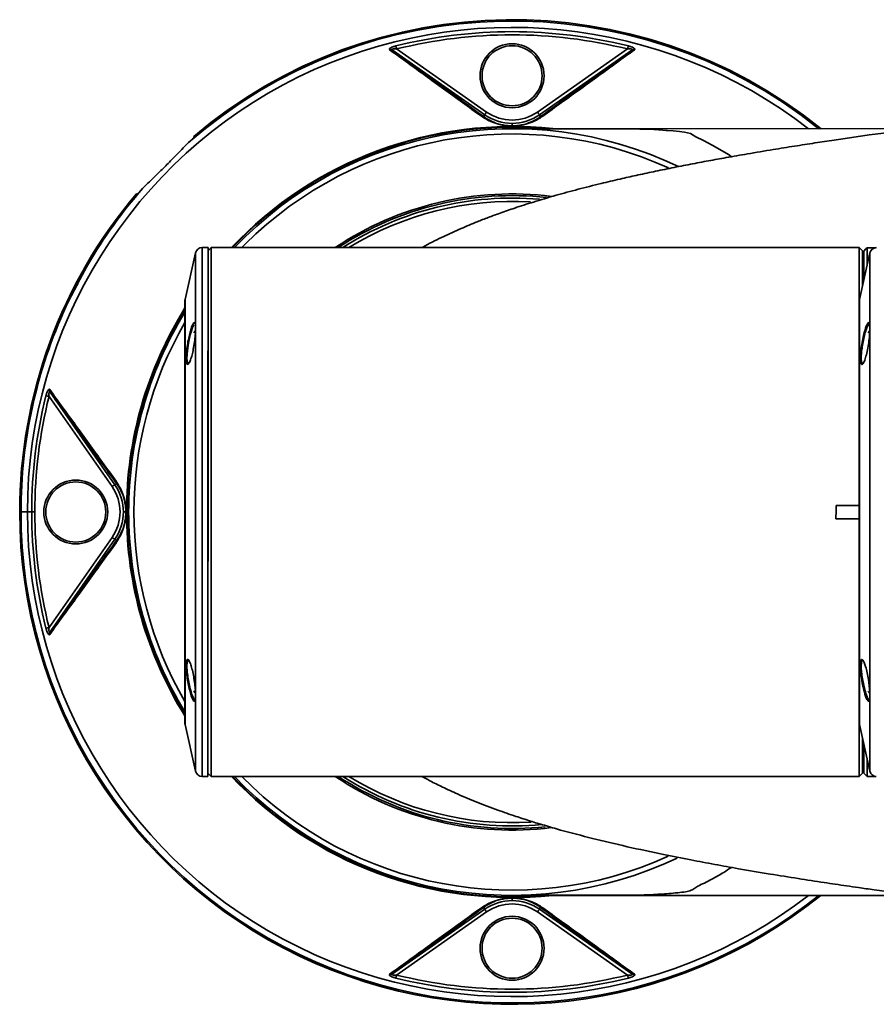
# Model space of a CAD drawing. Header units: millimetres. Extents: x 0 to 3360, y 0 to 2379.
# Tile 8 of 21: x 1320 to 1450, y 537 to 686. Entities that reach past the tile are written whole.
import ezdxf

# ---------------------------------------------------------------- set-up
doc = ezdxf.new("R2010")
doc.units = ezdxf.units.MM
doc.header["$LTSCALE"] = 8
doc.layers.get('0').update_dxf_attribs({"lineweight": 18})

msp = doc.modelspace()

# ---------------------------------------------------------------- linework, layer by layer
at = {"color": 7, "linetype": 'Continuous', "lineweight": 35}
for p, q in [((1390.381, 671.933), (1376.4, 681.724)), ((1377.042, 681.884), (1390.668, 672.343)), ((1398.359, 672.343), (1411.985, 681.884)), ((1412.627, 681.724), (1398.646, 671.933)), ((1390.191, 671.662), (1390.381, 671.933)), ((1398.836, 671.662), (1398.646, 671.933)), ((1394.514, 670.631), (1394.514, 670.254)), ((1455.318, 669.826), (1394.518, 669.832)), ((1346.641, 651.055), (1345.053, 644)), ((1348.517, 651.835), (1347.617, 651.835)), ((1348.519, 651.335), (1348.517, 651.335)), ((1349.019, 651.835), (1348.519, 651.335)), ((1394.517, 651.831), (1349.019, 651.835)), ((1447.014, 651.827), (1394.517, 651.831)), ((1447.514, 651.327), (1447.014, 651.827)), ((1448.641, 651.046), (1447.053, 643.991)), ((1447.517, 651.327), (1447.514, 651.327)), ((1447.719, 651.315), (1447.717, 651.315)), ((1448.032, 651.627), (1447.719, 651.315)), ((1448.219, 651.814), (1448.032, 651.627)), ((1449.459, 651.814), (1448.219, 651.814)), ((1447.717, 649.327), (1447.517, 649.327)), ((1334.005, 615.68), (1324.464, 629.306)), ((1324.625, 629.949), (1334.415, 615.967)), ((1334.686, 616.157), (1334.415, 615.967)), ((1336.539, 612.835), (1336.473, 612.835)), ((1443.514, 612.832), (1447.011, 612.832)), ((1447.026, 612.832), (1443.514, 612.832)), ((1320.229, 611.835), (1320.031, 611.835)), ((1320.229, 611.835), (1321.197, 611.835)), ((1321.843, 611.835), (1321.197, 611.835)), ((1322.318, 611.835), (1321.843, 611.835)), ((1335.718, 611.835), (1336.094, 611.835)), ((1336.189, 611.835), (1336.119, 611.835)), ((1336.189, 611.835), (1336.286, 611.835)), ((1336.465, 611.835), (1336.286, 611.835)), ((1336.473, 610.825), (1336.539, 610.825)), ((1447.011, 610.822), (1443.513, 610.822)), ((1443.513, 610.822), (1447.026, 610.822)), ((1324.464, 594.363), (1334.005, 607.989)), ((1334.415, 607.703), (1324.625, 593.721)), ((1334.686, 607.513), (1334.415, 607.703)), ((1345.558, 589.367), (1345.637, 589.329)), ((1345.048, 579.671), (1346.635, 572.616)), ((1447.048, 579.663), (1448.635, 572.607)), ((1447.51, 574.327), (1447.71, 574.327)), ((1348.51, 572.335), (1348.513, 572.335)), ((1348.513, 572.335), (1349.013, 571.835)), ((1447.008, 571.827), (1447.508, 572.327)), ((1447.508, 572.327), (1447.51, 572.327)), ((1447.71, 572.327), (1447.713, 572.327)), ((1447.713, 572.327), (1448.213, 571.827)), ((1347.61, 571.835), (1348.51, 571.835)), ((1349.013, 571.835), (1394.51, 571.831)), ((1394.51, 571.831), (1447.008, 571.827)), ((1448.213, 571.827), (1449.604, 571.827)), ((1394.509, 553.832), (1454.942, 553.826)), ((1394.514, 553.039), (1394.514, 553.416)), ((1376.4, 541.946), (1390.381, 551.736)), ((1390.668, 551.327), (1377.042, 541.786)), ((1390.191, 552.008), (1390.381, 551.736)), ((1411.985, 541.786), (1398.359, 551.327)), ((1398.836, 552.008), (1398.646, 551.736)), ((1398.646, 551.736), (1412.627, 541.946))]:
    msp.add_line(p, q, dxfattribs=at)
at = {"color": 8, "linetype": 'Continuous', "lineweight": 35}
msp.add_line((1353.634, 651.835), (1354.157, 652.362), dxfattribs=at)
at = {"color": 7, "linetype": 'Continuous', "lineweight": 35}
for points in [[(1377.042, 681.884), (1377.023, 681.96), (1377.005, 682.034), (1376.987, 682.104), (1376.971, 682.169), (1376.956, 682.227), (1376.944, 682.277), (1376.934, 682.316), (1376.927, 682.346)], [(1411.985, 681.884), (1412.004, 681.96), (1412.022, 682.034), (1412.04, 682.104), (1412.056, 682.169), (1412.071, 682.227), (1412.083, 682.277), (1412.093, 682.316), (1412.1, 682.346)], [(1390.668, 672.343), (1390.612, 672.264), (1390.559, 672.187), (1390.51, 672.117), (1390.466, 672.055), (1390.43, 672.004), (1390.404, 671.966), (1390.387, 671.942), (1390.381, 671.933)], [(1398.359, 672.343), (1398.415, 672.264), (1398.468, 672.187), (1398.518, 672.117), (1398.561, 672.055), (1398.597, 672.004), (1398.623, 671.966), (1398.64, 671.942), (1398.646, 671.933)], [(1408.481, 669.816), (1408.845, 669.816), (1410.572, 669.813), (1412.256, 669.802), (1413.841, 669.777), (1415.317, 669.731), (1415.976, 669.701), (1416.683, 669.66), (1416.874, 669.648), (1417.093, 669.633), (1417.34, 669.615), (1417.829, 669.576), (1417.952, 669.566), (1417.982, 669.564), (1417.99, 669.563), (1417.992, 669.563), (1417.993, 669.563), (1417.993, 669.563), (1417.993, 669.563), (1417.993, 669.563), (1417.993, 669.563), (1418.89, 669.493), (1419.818, 669.412), (1420.591, 669.309), (1421.495, 669.097), (1422.297, 668.612), (1423.456, 668.038), (1424.797, 667.35), (1427.337, 665.85), (1427.704, 665.591)], [(1346.359, 668.474), (1346.363, 668.58), (1346.366, 668.664)], [(1337.685, 659.982), (1337.791, 659.986), (1337.875, 659.99)], [(1348.517, 651.835), (1348.517, 651.824), (1348.517, 651.561), (1348.517, 650.948), (1348.517, 649.992), (1348.517, 648.7), (1348.517, 647.085), (1348.516, 645.159), (1348.516, 642.941), (1348.516, 640.449), (1348.516, 637.706), (1348.515, 634.736), (1348.515, 631.564), (1348.515, 628.219), (1348.515, 624.73), (1348.514, 621.128), (1348.514, 617.444), (1348.514, 613.71), (1348.513, 609.96), (1348.513, 606.227), (1348.513, 602.543), (1348.512, 598.941), (1348.512, 595.452), (1348.512, 592.107), (1348.512, 588.935), (1348.511, 585.965), (1348.511, 583.221), (1348.511, 580.73), (1348.511, 578.512), (1348.511, 576.586), (1348.51, 574.97), (1348.51, 573.679), (1348.51, 572.722), (1348.51, 572.11), (1348.51, 571.846), (1348.51, 571.835)], [(1348.519, 651.335), (1348.519, 651.156), (1348.519, 650.622), (1348.519, 649.735), (1348.519, 648.506), (1348.519, 646.944), (1348.519, 645.065), (1348.519, 642.884), (1348.518, 640.423), (1348.518, 637.702), (1348.518, 634.748), (1348.518, 631.585), (1348.517, 628.244), (1348.517, 624.754), (1348.517, 621.148), (1348.516, 617.457), (1348.516, 613.715), (1348.516, 609.956), (1348.516, 606.214), (1348.515, 602.523), (1348.515, 598.916), (1348.515, 595.426), (1348.514, 592.085), (1348.514, 588.923), (1348.514, 585.968), (1348.514, 583.248), (1348.513, 580.786), (1348.513, 578.606), (1348.513, 576.726), (1348.513, 575.165), (1348.513, 573.935), (1348.513, 573.049), (1348.513, 572.514), (1348.513, 572.335)], [(1349.019, 651.835), (1349.019, 651.736), (1349.019, 651.298), (1349.019, 650.512), (1349.019, 649.387), (1349.019, 647.932), (1349.019, 646.159), (1349.019, 644.085), (1349.019, 641.728), (1349.018, 639.108), (1349.018, 636.248), (1349.018, 633.173), (1349.018, 629.911), (1349.017, 626.49), (1349.017, 622.941), (1349.017, 619.294), (1349.016, 615.581), (1349.016, 611.835)], [(1447.011, 612.832), (1447.011, 616.568), (1447.012, 620.262), (1447.012, 623.883), (1447.012, 627.398), (1447.013, 630.776), (1447.013, 633.988), (1447.013, 637.006), (1447.013, 639.803), (1447.014, 642.354), (1447.014, 644.638), (1447.014, 646.634), (1447.014, 648.325), (1447.014, 649.696), (1447.014, 650.735), (1447.014, 651.433), (1447.014, 651.783), (1447.014, 651.827)], [(1447.514, 646.038), (1447.514, 646.803), (1447.514, 648.411), (1447.514, 649.678), (1447.514, 650.591), (1447.514, 651.143), (1447.514, 651.327)], [(1447.516, 646.049), (1447.516, 646.803), (1447.517, 648.411), (1447.517, 649.678), (1447.517, 650.591), (1447.517, 651.143), (1447.517, 651.327)], [(1447.717, 651.315), (1447.717, 651.046), (1447.717, 650.421), (1447.717, 649.447), (1447.717, 648.133), (1447.717, 646.938)], [(1447.719, 651.315), (1447.719, 651.046), (1447.719, 650.421), (1447.719, 649.447), (1447.719, 648.133), (1447.719, 646.949)], [(1448.219, 651.814), (1448.219, 651.538), (1448.219, 650.902), (1448.219, 649.913), (1448.219, 649.171)], [(1345.029, 643.78), (1345.029, 643.593), (1345.029, 643.033), (1345.029, 642.108), (1345.029, 640.828), (1345.028, 639.208), (1345.028, 637.267), (1345.028, 635.027), (1345.028, 632.516), (1345.028, 629.763), (1345.027, 626.799), (1345.027, 623.66), (1345.027, 620.382), (1345.027, 617.004), (1345.026, 613.565), (1345.026, 610.106), (1345.026, 606.668), (1345.025, 603.29), (1345.025, 600.012), (1345.025, 596.872), (1345.025, 593.909), (1345.024, 591.155), (1345.024, 588.644), (1345.024, 586.405), (1345.024, 584.464), (1345.024, 582.843), (1345.024, 581.563), (1345.023, 580.638), (1345.023, 580.078), (1345.023, 579.891)], [(1345.029, 643.78), (1345.029, 643.593), (1345.029, 643.033), (1345.029, 642.108), (1345.029, 640.828), (1345.028, 639.208), (1345.028, 637.267), (1345.028, 635.027), (1345.028, 632.516), (1345.028, 629.763), (1345.027, 626.799), (1345.027, 623.66), (1345.027, 620.382), (1345.027, 617.004), (1345.026, 613.565), (1345.026, 610.106), (1345.026, 606.668), (1345.025, 603.29), (1345.025, 600.012), (1345.025, 596.872), (1345.025, 593.909), (1345.024, 591.155), (1345.024, 588.644), (1345.024, 586.405), (1345.024, 584.464), (1345.024, 582.843), (1345.024, 581.563), (1345.023, 580.638), (1345.023, 580.078), (1345.023, 579.891)], [(1447.029, 643.772), (1447.029, 643.584), (1447.029, 643.025), (1447.029, 642.099), (1447.029, 640.819), (1447.028, 639.199), (1447.028, 637.258), (1447.028, 635.019), (1447.028, 632.507), (1447.028, 629.754), (1447.027, 626.79), (1447.027, 623.651), (1447.027, 620.373), (1447.027, 616.995), (1447.026, 613.556), (1447.026, 610.098), (1447.026, 606.659), (1447.025, 603.281), (1447.025, 600.003), (1447.025, 596.864), (1447.025, 593.9), (1447.024, 591.146), (1447.024, 588.635), (1447.024, 586.396), (1447.024, 584.455), (1447.024, 582.835), (1447.024, 581.555), (1447.023, 580.629), (1447.023, 580.07), (1447.023, 579.882)], [(1447.029, 643.772), (1447.029, 643.584), (1447.029, 643.025), (1447.029, 642.099), (1447.029, 640.819), (1447.028, 639.199), (1447.028, 637.258), (1447.028, 635.019), (1447.028, 632.507), (1447.028, 629.754), (1447.027, 626.79), (1447.027, 623.651), (1447.027, 620.373), (1447.027, 616.995), (1447.026, 613.556), (1447.026, 610.098), (1447.026, 606.659), (1447.025, 603.281), (1447.025, 600.003), (1447.025, 596.864), (1447.025, 593.9), (1447.024, 591.146), (1447.024, 588.635), (1447.024, 586.396), (1447.024, 584.455), (1447.024, 582.835), (1447.024, 581.555), (1447.023, 580.629), (1447.023, 580.07), (1447.023, 579.882)], [(1345.676, 634.404), (1345.544, 634.307), (1345.398, 634.51), (1345.335, 635.027), (1345.357, 635.779), (1345.458, 636.684), (1345.625, 637.661), (1345.842, 638.618), (1346.023, 639.261), (1346.05, 639.345), (1346.077, 639.426), (1346.185, 639.726), (1346.389, 640.153)], [(1346.61, 639.272), (1346.52, 639.165), (1346.366, 638.956)], [(1448.601, 639.254), (1448.52, 639.157), (1448.366, 638.947)], [(1324.464, 629.306), (1324.388, 629.325), (1324.314, 629.344), (1324.244, 629.361), (1324.179, 629.377), (1324.121, 629.392), (1324.072, 629.404), (1324.032, 629.414), (1324.003, 629.421)], [(1334.005, 615.68), (1334.085, 615.736), (1334.161, 615.789), (1334.232, 615.839), (1334.294, 615.882), (1334.345, 615.918), (1334.383, 615.945), (1334.406, 615.961), (1334.415, 615.967)], [(1443.513, 610.822), (1443.513, 611.074), (1443.513, 611.325), (1443.514, 611.576), (1443.514, 611.827), (1443.514, 612.079), (1443.514, 612.33), (1443.514, 612.581), (1443.514, 612.832)], [(1349.016, 611.835), (1349.016, 608.09), (1349.015, 604.377), (1349.015, 600.73), (1349.015, 597.18), (1349.014, 593.759), (1349.014, 590.497), (1349.014, 587.423), (1349.014, 584.563), (1349.013, 581.943), (1349.013, 579.585), (1349.013, 577.511), (1349.013, 575.739), (1349.013, 574.283), (1349.013, 573.158), (1349.013, 572.373), (1349.013, 571.934), (1349.013, 571.835)], [(1447.008, 571.827), (1447.008, 571.871), (1447.008, 572.221), (1447.008, 572.919), (1447.008, 573.958), (1447.008, 575.329), (1447.008, 577.02), (1447.008, 579.016), (1447.008, 581.3), (1447.009, 583.851), (1447.009, 586.648), (1447.009, 589.666), (1447.009, 592.878), (1447.01, 596.256), (1447.01, 599.771), (1447.01, 603.392), (1447.011, 607.086), (1447.011, 610.822)], [(1334.005, 607.989), (1334.085, 607.934), (1334.161, 607.88), (1334.232, 607.831), (1334.294, 607.788), (1334.345, 607.752), (1334.383, 607.725), (1334.406, 607.709), (1334.415, 607.703)], [(1324.464, 594.363), (1324.388, 594.345), (1324.314, 594.326), (1324.244, 594.309), (1324.179, 594.292), (1324.121, 594.278), (1324.072, 594.266), (1324.032, 594.256), (1324.003, 594.248)], [(1346.351, 584.76), (1346.505, 584.547), (1346.58, 584.458)], [(1448.351, 584.751), (1448.506, 584.539), (1448.591, 584.436)], [(1447.508, 572.327), (1447.508, 572.511), (1447.508, 573.063), (1447.508, 573.976), (1447.508, 575.243), (1447.508, 576.851), (1447.508, 577.616)], [(1447.51, 572.327), (1447.51, 572.511), (1447.51, 573.063), (1447.51, 573.976), (1447.51, 575.243), (1447.511, 576.851), (1447.511, 577.605)], [(1447.711, 576.716), (1447.711, 576.298), (1447.71, 574.818), (1447.71, 573.674), (1447.71, 572.875), (1447.71, 572.428), (1447.71, 572.327)], [(1447.713, 576.705), (1447.713, 576.298), (1447.713, 574.818), (1447.713, 573.674), (1447.713, 572.875), (1447.713, 572.428), (1447.713, 572.327)], [(1448.213, 574.482), (1448.213, 574.352), (1448.213, 573.193), (1448.213, 572.383), (1448.213, 571.93), (1448.213, 571.827)], [(1390.668, 551.327), (1390.612, 551.406), (1390.559, 551.483), (1390.51, 551.553), (1390.466, 551.615), (1390.43, 551.666), (1390.404, 551.704), (1390.387, 551.728), (1390.381, 551.736)], [(1398.359, 551.327), (1398.415, 551.406), (1398.468, 551.483), (1398.518, 551.553), (1398.561, 551.615), (1398.597, 551.666), (1398.623, 551.704), (1398.64, 551.728), (1398.646, 551.736)], [(1377.042, 541.786), (1377.023, 541.71), (1377.005, 541.636), (1376.987, 541.565), (1376.971, 541.5), (1376.956, 541.442), (1376.944, 541.393), (1376.934, 541.353), (1376.927, 541.324)], [(1411.985, 541.786), (1412.004, 541.71), (1412.022, 541.636), (1412.04, 541.565), (1412.056, 541.5), (1412.071, 541.442), (1412.083, 541.393), (1412.093, 541.353), (1412.1, 541.324)]]:
    msp.add_lwpolyline(points, dxfattribs=at)
at = {"color": 8, "linetype": 'Continuous', "lineweight": 35}
for points in [[(1346.641, 651.055), (1346.641, 650.957), (1346.641, 650.516), (1346.641, 649.725), (1346.641, 648.59), (1346.641, 647.123), (1346.641, 645.336), (1346.641, 643.246), (1346.64, 640.871), (1346.64, 638.234), (1346.64, 635.357), (1346.64, 632.268), (1346.639, 628.993), (1346.639, 625.563), (1346.639, 622.008), (1346.638, 618.362), (1346.638, 614.656), (1346.638, 610.925), (1346.638, 607.202), (1346.637, 603.521), (1346.637, 599.915), (1346.637, 596.418), (1346.636, 593.06), (1346.636, 589.872), (1346.636, 586.882), (1346.636, 584.119), (1346.635, 581.607), (1346.635, 579.369), (1346.635, 577.424), (1346.635, 575.792), (1346.635, 574.485), (1346.635, 573.517), (1346.635, 572.896), (1346.635, 572.628), (1346.635, 572.616)], [(1347.617, 651.835), (1347.617, 651.824), (1347.617, 651.561), (1347.617, 650.948), (1347.617, 649.992), (1347.617, 648.7), (1347.617, 647.085), (1347.616, 645.159), (1347.616, 642.941), (1347.616, 640.449), (1347.616, 637.706), (1347.615, 634.736), (1347.615, 631.564), (1347.615, 628.219), (1347.615, 624.73), (1347.614, 621.128), (1347.614, 617.444), (1347.614, 613.71), (1347.613, 609.96), (1347.613, 606.227), (1347.613, 602.543), (1347.612, 598.941), (1347.612, 595.452), (1347.612, 592.107), (1347.612, 588.935), (1347.611, 585.965), (1347.611, 583.222), (1347.611, 580.73), (1347.611, 578.512), (1347.611, 576.586), (1347.61, 574.971), (1347.61, 573.679), (1347.61, 572.723), (1347.61, 572.11), (1347.61, 571.846), (1347.61, 571.835)], [(1448.641, 651.046), (1448.641, 651.036), (1448.641, 650.772), (1448.641, 650.155), (1448.641, 649.191), (1448.641, 647.889), (1448.641, 646.26), (1448.641, 644.319), (1448.64, 642.084), (1448.64, 639.575), (1448.64, 636.815), (1448.64, 633.829), (1448.64, 630.643), (1448.639, 627.287), (1448.639, 623.79), (1448.639, 620.186), (1448.638, 616.506), (1448.638, 612.783), (1448.638, 609.052), (1448.637, 605.346), (1448.637, 601.698), (1448.637, 598.142), (1448.636, 594.711), (1448.636, 591.434), (1448.636, 588.342), (1448.636, 585.462), (1448.635, 582.822), (1448.635, 580.444), (1448.635, 578.35), (1448.635, 576.559), (1448.635, 575.088), (1448.635, 573.95), (1448.635, 573.154), (1448.635, 572.709), (1448.635, 572.607)], [(1345.053, 644), (1345.053, 643.957), (1345.053, 643.607), (1345.053, 642.909), (1345.053, 641.87), (1345.053, 640.503), (1345.053, 638.821), (1345.053, 636.844), (1345.052, 634.592), (1345.052, 632.092), (1345.052, 629.369), (1345.052, 626.455), (1345.051, 623.38), (1345.051, 620.178), (1345.051, 616.886), (1345.051, 613.538), (1345.05, 610.171), (1345.05, 606.823), (1345.05, 603.529), (1345.049, 600.327), (1345.049, 597.25), (1345.049, 594.333), (1345.049, 591.609), (1345.049, 589.105), (1345.048, 586.851), (1345.048, 584.871), (1345.048, 583.186), (1345.048, 581.815), (1345.048, 580.772), (1345.048, 580.07), (1345.048, 579.717), (1345.048, 579.671)], [(1447.053, 643.991), (1447.053, 643.948), (1447.053, 643.598), (1447.053, 642.9), (1447.053, 641.862), (1447.053, 640.494), (1447.053, 638.812), (1447.053, 636.835), (1447.052, 634.584), (1447.052, 632.083), (1447.052, 629.361), (1447.052, 626.446), (1447.051, 623.371), (1447.051, 620.17), (1447.051, 616.877), (1447.051, 613.529), (1447.05, 610.162), (1447.05, 606.814), (1447.05, 603.52), (1447.049, 600.318), (1447.049, 597.241), (1447.049, 594.325), (1447.049, 591.6), (1447.049, 589.097), (1447.048, 586.843), (1447.048, 584.862), (1447.048, 583.177), (1447.048, 581.806), (1447.048, 580.764), (1447.048, 580.062), (1447.048, 579.708), (1447.048, 579.663)]]:
    msp.add_lwpolyline(points, dxfattribs=at)
at = {"color": 7, "linetype": 'Continuous', "lineweight": 35}
for centre, radius in [((1394.514, 677.835), 4.84), ((1394.514, 677.835), 4.545), ((1328.514, 611.835), 4.835), ((1328.514, 611.835), 4.545), ((1394.514, 545.835), 4.835), ((1394.514, 545.835), 4.545)]:
    msp.add_circle(centre, radius, dxfattribs=at)
at = {"color": 8, "linetype": 'Continuous', "lineweight": 35}
for centre, radius, start, end in [((1394.514, 611.835), 74.284, 51.32332, 131.21163), ((1394.514, 611.835), 73.316, 52.27857, 180), ((1394.514, 611.835), 58.324, 83.91993, 136.69955), ((1394.514, 611.835), 58.227, 84.89255, 136.60973), ((1394.514, 611.832), 57.196, 65.56623, 134.87663), ((1394.514, 611.832), 48.125, 82.84617, 123.77705), ((1394.514, 611.832), 47.872, 83.73602, 123.32171), ((1394.514, 611.835), 58.324, 148.04286, 180), ((1394.514, 611.835), 58.227, 148.19592, 180), ((1394.514, 611.832), 57.196, 149.90342, 210.0869), ((1394.514, 611.835), 74.284, 180, 308.65869), ((1394.514, 611.835), 73.316, 180, 307.70315), ((1394.514, 611.835), 58.324, 180, 211.94746), ((1394.514, 611.835), 58.324, 223.30008, 276.00757), ((1394.514, 611.832), 57.196, 224.37001, 294.39509), ((1394.514, 611.832), 48.125, 236.21361, 277.11527), ((1394.514, 611.832), 47.872, 236.66896, 276.03024)]:
    msp.add_arc(centre, radius, start, end, dxfattribs=at)
at = {"color": 7, "linetype": 'Continuous', "lineweight": 35}
for centre, radius, start, end in [((1394.514, 611.835), 74.483, 51.13313, 130.27225), ((1394.514, 611.835), 72.671, 75.99524, 104.00476), ((1394.514, 611.835), 72.195, 75.99524, 104.00476), ((1376.146, 681.349), 0.452, 55.89242, 110.06875), ((1412.881, 681.349), 0.452, 69.93141, 124.10742), ((1394.514, 677.835), 7.204, 235, 270), ((1394.514, 677.835), 6.704, 235, 305), ((1394.514, 677.835), 7.204, 270, 305), ((1389.953, 671.311), 0.425, 55.83353, 101.5395), ((1399.074, 671.311), 0.425, 78.4605, 124.16647), ((1394.514, 611.832), 58, 64.29541, 136.39245), ((1394.514, 611.835), 74.483, 139.72775, 180), ((1394.514, 611.835), 74.284, 138.78837, 149.77805), ((1394.514, 611.832), 47.5, 85.00444, 122.63224), ((1394.514, 611.832), 47, 86.58254, 121.66778), ((1347.617, 650.835), 1, 89.99516, 167.31478), ((1449.617, 650.827), 1, 89.99516, 167.31478), ((1346.029, 643.78), 1, 167.31478, 179.99516), ((1448.029, 643.772), 1, 167.31478, 179.99516), ((1394.514, 611.835), 74.284, 155.22656, 180), ((1394.514, 611.832), 58, 148.56008, 179.99516), ((1324.999, 630.202), 0.452, 159.93152, 214.10937), ((1394.514, 611.835), 72.671, 165.99524, 180), ((1394.514, 611.835), 72.195, 165.99524, 180), ((1328.514, 611.835), 6.704, 325, 35), ((1328.514, 611.835), 7.204, 0, 35), ((1335.038, 616.396), 0.425, 168.46461, 214.16359), ((1394.514, 611.835), 58.049, 179.01303, 180), ((1394.514, 611.835), 74.483, 180, 308.84893), ((1394.514, 611.835), 72.671, 180, 194.00476), ((1394.514, 611.835), 72.195, 180, 194.00476), ((1328.514, 611.835), 7.204, 325, 0), ((1394.514, 611.835), 58.227, 180, 211.7944), ((1394.514, 611.835), 58.049, 180, 180.99704), ((1394.514, 611.832), 58, 179.99516, 211.43023), ((1335.038, 607.274), 0.425, 145.83636, 191.53541), ((1324.999, 593.468), 0.452, 145.89054, 200.06858), ((1346.023, 579.891), 1, 179.99516, 192.67554), ((1448.023, 579.882), 1, 179.99516, 192.67554), ((1347.61, 572.835), 1, 192.67554, 269.99516), ((1449.61, 572.827), 1, 192.67554, 269.99516), ((1394.514, 611.835), 58.227, 223.38993, 275.02273), ((1394.514, 611.832), 58, 223.59809, 295.47572), ((1394.514, 611.832), 47.5, 237.35844, 275.43012), ((1394.514, 611.832), 47, 238.32291, 273.49225), ((1394.514, 545.835), 7.204, 90, 125), ((1394.514, 545.835), 7.204, 55, 90), ((1389.953, 552.359), 0.425, 258.46459, 304.16364), ((1394.514, 545.835), 6.704, 55, 125), ((1399.074, 552.359), 0.425, 235.83636, 281.53541), ((1376.146, 542.32), 0.452, 249.93131, 304.10958), ((1394.514, 611.835), 72.671, 255.99524, 284.00476), ((1394.514, 611.835), 72.195, 255.99524, 284.00476), ((1412.881, 542.32), 0.452, 235.89058, 290.06853)]:
    msp.add_arc(centre, radius, start, end, dxfattribs=at)
for points, knots in [([(1375.991, 681.774), (1375.971, 681.792), (1375.934, 681.828), (1375.949, 681.901), (1376.028, 681.984), (1376.198, 682.093), (1376.501, 682.229), (1376.779, 682.305), (1376.927, 682.346)], [0, 0, 0, 0, 0.1617925, 0.3096956, 0.4569132, 0.6168325, 0.9034134, 1.2271468, 1.2271468, 1.2271468, 1.2271468]), ([(1412.1, 682.346), (1412.248, 682.305), (1412.527, 682.229), (1412.83, 682.093), (1413, 681.983), (1413.078, 681.901), (1413.093, 681.828), (1413.056, 681.792), (1413.036, 681.774)], [0, 0, 0, 0, 0.3243004, 0.611923, 0.7712356, 0.9180211, 1.0656633, 1.2272758, 1.2272758, 1.2272758, 1.2272758]), ([(1389.868, 671.727), (1388.915, 672.413), (1386.951, 673.828), (1384.132, 675.861), (1381.375, 677.858), (1378.666, 679.828), (1376.9, 681.112), (1375.991, 681.774)], [0, 0, 0, 0, 3.2751091, 6.7513756, 10.1742177, 13.5483583, 17.1319571, 17.1319571, 17.1319571, 17.1319571]), ([(1377.042, 681.884), (1376.942, 681.891), (1376.768, 681.903), (1376.552, 681.894), (1376.431, 681.87), (1376.377, 681.845), (1376.352, 681.825), (1376.342, 681.802), (1376.348, 681.767), (1376.378, 681.741), (1376.4, 681.724)], [0, 0, 0, 0, 0.23710857, 0.41292957, 0.52547255, 0.57494146, 0.62202614, 0.66880688, 0.71741521, 0.8269255, 0.8269255, 0.8269255, 0.8269255]), ([(1376.4, 681.724), (1378.828, 679.947), (1383.164, 676.774), (1388.044, 673.224), (1390.191, 671.662)], [0, 0, 0, 0, 9.5598215, 17.0716601, 17.0716601, 17.0716601, 17.0716601]), ([(1398.836, 671.662), (1401.551, 673.638), (1406.399, 677.166), (1410.724, 680.331), (1412.627, 681.724)], [0, 0, 0, 0, 9.5598465, 17.0716588, 17.0716588, 17.0716588, 17.0716588]), ([(1413.036, 681.774), (1412.127, 681.112), (1410.361, 679.828), (1407.653, 677.859), (1404.895, 675.861), (1402.077, 673.829), (1400.112, 672.413), (1399.159, 671.727)], [0, 0, 0, 0, 3.5833856, 6.9575518, 10.3803817, 13.8566201, 17.1319564, 17.1319564, 17.1319564, 17.1319564]), ([(1412.627, 681.724), (1412.649, 681.741), (1412.679, 681.767), (1412.685, 681.802), (1412.675, 681.825), (1412.65, 681.845), (1412.596, 681.87), (1412.475, 681.894), (1412.259, 681.903), (1412.085, 681.891), (1411.985, 681.884)], [0, 0, 0, 0, 0.10942782, 0.1579968, 0.20472384, 0.25171638, 0.30107194, 0.41330828, 0.58959223, 0.82702622, 0.82702622, 0.82702622, 0.82702622]), ([(1399.159, 671.727), (1398.669, 671.408), (1397.934, 670.929), (1396.53, 670.46), (1395.474, 670.274), (1394.54, 670.21), (1393.599, 670.268), (1392.528, 670.451), (1391.104, 670.922), (1390.362, 671.405), (1389.868, 671.727)], [0, 0, 0, 0, 2.4647482, 3.6981881, 4.3231259, 4.9421823, 5.5604632, 6.1877624, 7.4298047, 9.916709, 9.916709, 9.916709, 9.916709]), ([(1390.191, 671.662), (1390.64, 671.366), (1391.347, 670.897), (1392.719, 670.444), (1393.767, 670.276), (1394.275, 670.261), (1394.514, 670.254)], [0, 0, 0, 0, 2.3104496, 3.6481215, 4.1627101, 4.6190751, 4.6190751, 4.6190751, 4.6190751]), ([(1394.514, 670.254), (1394.753, 670.261), (1395.261, 670.276), (1396.311, 670.445), (1397.681, 670.898), (1398.388, 671.366), (1398.836, 671.662)], [0, 0, 0, 0, 0.4566119, 0.9720263, 2.3141921, 4.6190821, 4.6190821, 4.6190821, 4.6190821]), ([(1455.519, 669.825), (1454.344, 669.668), (1452.025, 669.359), (1448.814, 668.912), (1445.891, 668.494), (1443.151, 668.093), (1440.264, 667.658), (1437.195, 667.181), (1433.778, 666.632), (1430.324, 666.054), (1427.061, 665.483), (1424.205, 664.963), (1421.455, 664.444), (1418.662, 663.894), (1415.916, 663.329), (1413.308, 662.768), (1410.689, 662.179), (1407.732, 661.479), (1404.473, 660.655), (1401.023, 659.714), (1397.837, 658.769), (1395.055, 657.873), (1392.824, 657.101), (1390.92, 656.4), (1388.949, 655.633), (1386.695, 654.695), (1384.056, 653.485), (1382.083, 652.518), (1381.043, 651.929), (1380.872, 651.833)], [0, 0, 0, 0, 3.0787992, 6.0789215, 8.3971409, 10.719539, 13.2394544, 15.9424377, 18.7476164, 22.1994782, 25.0487484, 27.4345851, 29.9009618, 32.5195381, 35.1006233, 37.5696202, 39.9470337, 42.7604222, 46.3249027, 49.9064743, 53.886579, 57.383943, 60.2588396, 62.6213824, 64.9086554, 68.2870114, 72.0248478, 76.3079576, 77.1502504, 77.1502504, 77.1502504, 77.1502504]), ([(1408.481, 669.816), (1407.346, 669.816), (1405.071, 669.816), (1402.077, 669.816), (1399.453, 669.816), (1397.366, 669.816), (1396.321, 669.815), (1395.885, 669.815)], [0, 0, 0, 0, 2.6581208, 5.334288, 8.0091046, 10.6812317, 12.5956906, 12.5956906, 12.5956906, 12.5956906]), ([(1338.631, 660.777), (1338.814, 660.968), (1339.229, 661.402), (1340.175, 662.312), (1341.202, 663.303), (1342.134, 664.208), (1343.041, 665.14), (1344.034, 666.17), (1344.946, 667.118), (1345.38, 667.534), (1345.572, 667.718)], [0, 0, 0, 0, 1.0861797, 2.4566226, 4.0203138, 4.9041949, 5.7903192, 7.356206, 8.7301452, 9.8172193, 9.8172193, 9.8172193, 9.8172193]), ([(1345.572, 667.718), (1345.809, 667.936), (1346.258, 668.351), (1346.326, 668.434), (1346.359, 668.474)], [0, 0, 0, 0, 0.5763192, 1.0917809, 1.0917809, 1.0917809, 1.0917809]), ([(1337.875, 659.99), (1337.914, 660.022), (1337.998, 660.09), (1338.412, 660.54), (1338.631, 660.777)], [0, 0, 0, 0, 0.5154616, 1.0917812, 1.0917812, 1.0917812, 1.0917812]), ([(1327.065, 642.962), (1326.858, 642.522), (1326.433, 641.623), (1326.068, 640.845), (1325.944, 640.642), (1326.091, 641.081), (1326.497, 642.095), (1327.143, 643.567), (1327.98, 645.318), (1328.927, 647.136), (1329.876, 648.818), (1330.709, 650.188), (1331.309, 651.105), (1331.583, 651.476), (1331.487, 651.255), (1331.058, 650.509), (1330.566, 649.648), (1330.326, 649.226)], [0, 0, 0, 0, 1.0890685, 2.2261698, 3.3614861, 4.4948325, 5.6302814, 6.7695232, 7.9086028, 9.0431246, 10.174732, 11.3090168, 12.4479174, 13.5872817, 14.7229311, 15.8562873, 16.9425098, 16.9425098, 16.9425098, 16.9425098]), ([(1330.326, 649.226), (1330.058, 648.736), (1329.511, 647.736), (1328.583, 645.941), (1327.713, 644.28), (1327.262, 643.363), (1327.065, 642.962)], [0, 0, 0, 0, 1.8112518, 3.7006349, 5.5927821, 7.0618677, 7.0618677, 7.0618677, 7.0618677]), ([(1345.9, 639.391), (1345.865, 639.27), (1345.761, 638.906), (1345.58, 638.134), (1345.386, 637.087), (1345.248, 636.019), (1345.195, 635.118), (1345.23, 634.473), (1345.346, 634.14), (1345.527, 634.147), (1345.756, 634.507), (1345.957, 635.072), (1346.14, 635.743), (1346.31, 636.508), (1346.483, 637.556), (1346.601, 638.62), (1346.647, 639.524), (1346.618, 640.175), (1346.519, 640.512), (1346.359, 640.505), (1346.184, 640.204), (1346.047, 639.851), (1345.975, 639.634), (1345.932, 639.499), (1345.911, 639.427), (1345.9, 639.391)], [0, 0, 0, 0, 0.3117723, 0.9402533, 1.6730897, 2.3925502, 3.0927387, 3.7787121, 4.4630478, 5.1583795, 5.8717423, 6.6236235, 6.9353949, 7.5639534, 8.2918089, 9.0062338, 9.7060313, 10.3965055, 11.0857681, 11.7820729, 12.4914453, 12.8648497, 13.0567186, 13.1533095, 13.2501119, 13.2501119, 13.2501119, 13.2501119]), ([(1447.209, 635.076), (1447.211, 634.97), (1447.216, 634.649), (1447.279, 634.266), (1447.423, 634.09), (1447.628, 634.261), (1447.867, 634.775), (1448.112, 635.591), (1448.334, 636.617), (1448.507, 637.723), (1448.612, 638.751), (1448.64, 639.452), (1448.627, 639.98), (1448.576, 640.371), (1448.452, 640.544), (1448.267, 640.371), (1448.04, 639.856), (1447.794, 639.043), (1447.556, 638.02), (1447.36, 636.914), (1447.256, 636.044), (1447.221, 635.523), (1447.211, 635.26), (1447.21, 635.138), (1447.209, 635.076)], [0, 0, 0, 0, 0.3118995, 0.941365, 1.6298612, 2.3332487, 3.0548876, 3.7891024, 4.5249438, 5.2517359, 5.9636885, 6.6237899, 6.9356747, 7.5650309, 8.2569801, 8.9589252, 9.6752543, 10.405121, 11.1416413, 11.8736585, 12.5903568, 12.9157953, 13.0824263, 13.2501706, 13.2501706, 13.2501706, 13.2501706]), ([(1447.565, 634.342), (1447.535, 634.332), (1447.442, 634.3), (1447.358, 634.602), (1447.33, 635.021), (1447.337, 635.522), (1447.381, 636.144), (1447.515, 637.097), (1447.708, 638.089), (1447.943, 639.022), (1448.189, 639.763), (1448.409, 640.23), (1448.514, 640.258), (1448.56, 640.271)], [0, 0, 0, 0, 0.3131263, 0.9921463, 1.5576746, 1.7133559, 2.3441049, 2.9744984, 3.6372459, 4.3196997, 5.0176089, 5.7197911, 6.2860041, 6.2860041, 6.2860041, 6.2860041]), ([(1324.003, 629.421), (1324.043, 629.569), (1324.119, 629.847), (1324.255, 630.15), (1324.365, 630.321), (1324.447, 630.399), (1324.52, 630.414), (1324.556, 630.377), (1324.575, 630.357)], [0, 0, 0, 0, 0.323658, 0.6103153, 0.7702167, 0.9174076, 1.0653367, 1.2271871, 1.2271871, 1.2271871, 1.2271871]), ([(1324.575, 630.357), (1325.236, 629.448), (1326.52, 627.682), (1328.49, 624.974), (1330.487, 622.216), (1332.52, 619.398), (1333.935, 617.434), (1334.621, 616.481)], [0, 0, 0, 0, 3.5833863, 6.9575517, 10.3803819, 13.8566206, 17.1319561, 17.1319561, 17.1319561, 17.1319561]), ([(1324.625, 629.949), (1324.607, 629.97), (1324.581, 630.001), (1324.547, 630.006), (1324.524, 629.996), (1324.503, 629.971), (1324.478, 629.917), (1324.454, 629.796), (1324.446, 629.58), (1324.458, 629.406), (1324.464, 629.306)], [0, 0, 0, 0, 0.10954071, 0.1581832, 0.20498971, 0.25211319, 0.30163972, 0.41433316, 0.5899445, 0.82687591, 0.82687591, 0.82687591, 0.82687591]), ([(1334.686, 616.157), (1332.711, 618.872), (1329.183, 623.72), (1326.018, 628.046), (1324.625, 629.949)], [0, 0, 0, 0, 9.5598459, 17.0716566, 17.0716566, 17.0716566, 17.0716566]), ([(1334.621, 616.481), (1334.943, 615.989), (1335.425, 615.251), (1335.889, 613.838), (1336.083, 612.774), (1336.107, 612.147), (1336.119, 611.835)], [0, 0, 0, 0, 2.4734736, 3.7110358, 4.3382772, 4.9581889, 4.9581889, 4.9581889, 4.9581889]), ([(1336.094, 611.835), (1336.087, 612.074), (1336.072, 612.583), (1335.903, 613.633), (1335.45, 615.002), (1334.982, 615.71), (1334.686, 616.157)], [0, 0, 0, 0, 0.4566121, 0.9720262, 2.3141925, 4.619081, 4.619081, 4.619081, 4.619081]), ([(1336.119, 611.835), (1336.107, 611.525), (1336.083, 610.9), (1335.891, 609.837), (1335.426, 608.421), (1334.943, 607.682), (1334.621, 607.189)], [0, 0, 0, 0, 0.6164384, 1.2416294, 2.4795515, 4.9581826, 4.9581826, 4.9581826, 4.9581826]), ([(1334.686, 607.513), (1334.983, 607.961), (1335.451, 608.669), (1335.904, 610.04), (1336.072, 611.088), (1336.087, 611.596), (1336.094, 611.835)], [0, 0, 0, 0, 2.31045, 3.6481221, 4.1627103, 4.6190753, 4.6190753, 4.6190753, 4.6190753]), ([(1334.621, 607.189), (1333.935, 606.236), (1332.52, 604.272), (1330.488, 601.454), (1328.49, 598.696), (1326.52, 595.987), (1325.236, 594.222), (1324.575, 593.312)], [0, 0, 0, 0, 3.2751087, 6.7513756, 10.1742173, 13.5483579, 17.1319571, 17.1319571, 17.1319571, 17.1319571]), ([(1324.625, 593.721), (1326.402, 596.149), (1329.574, 600.486), (1333.124, 605.365), (1334.686, 607.513)], [0, 0, 0, 0, 9.5598197, 17.0716579, 17.0716579, 17.0716579, 17.0716579]), ([(1324.575, 593.312), (1324.556, 593.293), (1324.52, 593.255), (1324.448, 593.27), (1324.365, 593.348), (1324.256, 593.519), (1324.119, 593.821), (1324.043, 594.1), (1324.003, 594.248)], [0, 0, 0, 0, 0.1615515, 0.309181, 0.4559814, 0.6153131, 0.9028592, 1.2272335, 1.2272335, 1.2272335, 1.2272335]), ([(1324.464, 594.363), (1324.458, 594.264), (1324.446, 594.089), (1324.454, 593.873), (1324.478, 593.752), (1324.503, 593.698), (1324.524, 593.673), (1324.547, 593.663), (1324.581, 593.669), (1324.607, 593.7), (1324.625, 593.721)], [0, 0, 0, 0, 0.23729341, 0.41362661, 0.52589131, 0.57526774, 0.62227008, 0.66899986, 0.71758521, 0.82707268, 0.82707268, 0.82707268, 0.82707268]), ([(1345.205, 588.613), (1345.207, 588.497), (1345.212, 588.145), (1345.275, 587.4), (1345.418, 586.388), (1345.624, 585.334), (1345.863, 584.379), (1346.108, 583.641), (1346.329, 583.219), (1346.502, 583.17), (1346.607, 583.486), (1346.635, 583.995), (1346.623, 584.609), (1346.572, 585.35), (1346.447, 586.368), (1346.262, 587.423), (1346.036, 588.374), (1345.79, 589.109), (1345.552, 589.531), (1345.356, 589.581), (1345.252, 589.313), (1345.217, 588.994), (1345.207, 588.789), (1345.206, 588.672), (1345.205, 588.613)], [0, 0, 0, 0, 0.311873, 0.9412898, 1.6297332, 2.333085, 3.0546686, 3.7888304, 4.5245976, 5.2513409, 5.9632462, 6.6232842, 6.9351682, 7.5644739, 8.2563435, 8.9582336, 9.6745274, 10.4043152, 11.1407931, 11.8727418, 12.589394, 12.9147947, 13.0814015, 13.2491348, 13.2491348, 13.2491348, 13.2491348]), ([(1346.558, 583.403), (1346.555, 583.4), (1346.509, 583.347), (1346.365, 583.551), (1346.142, 584.031), (1345.894, 584.828), (1345.658, 585.808), (1345.466, 586.861), (1345.352, 587.801), (1345.326, 588.377), (1345.333, 588.839), (1345.375, 589.233), (1345.47, 589.336), (1345.517, 589.387)], [0, 0, 0, 0, 0.0391483, 0.7191525, 1.4152465, 2.1259955, 2.8434402, 3.5548721, 4.2484765, 4.8261662, 4.9852101, 5.6295465, 6.2734707, 6.2734707, 6.2734707, 6.2734707]), ([(1447.895, 584.298), (1447.93, 584.186), (1448.034, 583.848), (1448.214, 583.403), (1448.408, 583.143), (1448.555, 583.251), (1448.632, 583.713), (1448.634, 584.466), (1448.565, 585.418), (1448.43, 586.472), (1448.238, 587.535), (1448.048, 588.298), (1447.862, 588.886), (1447.675, 589.335), (1447.462, 589.59), (1447.293, 589.479), (1447.203, 589.01), (1447.201, 588.256), (1447.284, 587.308), (1447.439, 586.26), (1447.614, 585.387), (1447.75, 584.824), (1447.832, 584.515), (1447.874, 584.37), (1447.895, 584.298)], [0, 0, 0, 0, 0.3117366, 0.9401945, 1.6727353, 2.39365, 3.0993155, 3.7927958, 4.4814529, 5.1738293, 5.877098, 6.6235033, 6.935239, 7.5636397, 8.2995277, 9.0259993, 9.734355, 10.4251359, 11.1083713, 11.7976931, 12.5030965, 12.870495, 13.0591033, 13.2491509, 13.2491509, 13.2491509, 13.2491509]), ([(1448.553, 583.425), (1448.523, 583.421), (1448.441, 583.408), (1448.27, 583.726), (1448.116, 584.127), (1448.018, 584.428), (1447.909, 584.788), (1447.745, 585.416), (1447.546, 586.379), (1447.394, 587.378), (1447.319, 588.282), (1447.334, 588.953), (1447.425, 589.358), (1447.536, 589.366), (1447.59, 589.37)], [0, 0, 0, 0, 0.3781778, 1.0414109, 1.5570157, 1.7075482, 1.8607913, 2.4804479, 3.10035, 3.7772493, 4.4348116, 5.0747423, 5.7091307, 6.3100005, 6.3100005, 6.3100005, 6.3100005]), ([(1380.853, 571.833), (1381.258, 571.614), (1382.257, 571.072), (1384.07, 570.173), (1386.459, 569.069), (1389.152, 567.936), (1392.102, 566.811), (1394.865, 565.851), (1397.237, 565.084), (1399.466, 564.404), (1402.538, 563.52), (1406.665, 562.43), (1411.886, 561.191), (1416.905, 560.113), (1421.366, 559.226), (1425.158, 558.515), (1429.136, 557.804), (1433.354, 557.09), (1437.675, 556.395), (1441.532, 555.802), (1444.573, 555.351), (1447.097, 554.986), (1449.537, 554.64), (1452.407, 554.242), (1454.477, 553.965), (1455.509, 553.827)], [0, 0, 0, 0, 1.9870952, 4.915498, 8.2054686, 12.3834935, 16.5702677, 19.9752855, 22.5936078, 25.0843947, 27.8772829, 33.0391887, 38.264394, 43.5013613, 47.3045206, 50.5566243, 53.7888746, 57.9791283, 61.6958634, 65.12542, 68.0702076, 69.6470179, 71.7256465, 74.4522591, 77.1600458, 77.1600458, 77.1600458, 77.1600458]), ([(1427.695, 558.067), (1427.311, 557.811), (1426.305, 557.139), (1424.919, 556.373), (1423.637, 555.698), (1422.557, 555.225), (1422.06, 554.826), (1421.487, 554.528), (1420.546, 554.324), (1419.264, 554.188), (1417.853, 554.087), (1416.597, 553.988), (1415.234, 553.921), (1413.773, 553.877), (1412.182, 553.855), (1410.498, 553.846), (1409.24, 553.843), (1408.556, 553.845), (1408.444, 553.845)], [0, 0, 0, 0, 1.5575022, 4.0903358, 5.6875301, 7.1685894, 8.6199913, 9.7430643, 10.8745933, 12.0061155, 13.1488277, 14.2923773, 15.431331, 16.5719463, 17.7194221, 18.8553703, 20.0022128, 20.2266148, 20.2266148, 20.2266148, 20.2266148]), ([(1389.868, 551.943), (1390.362, 552.265), (1391.104, 552.748), (1392.528, 553.219), (1393.599, 553.402), (1394.54, 553.46), (1395.474, 553.396), (1396.53, 553.21), (1397.934, 552.741), (1398.669, 552.262), (1399.159, 551.943)], [0, 0, 0, 0, 2.4869057, 3.7289483, 4.3562473, 4.9745285, 5.5935848, 6.2185229, 7.4519626, 9.9167127, 9.9167127, 9.9167127, 9.9167127]), ([(1394.513, 553.416), (1394.275, 553.408), (1393.767, 553.393), (1392.719, 553.225), (1391.347, 552.772), (1390.64, 552.304), (1390.191, 552.008)], [0, 0, 0, 0, 0.4562931, 0.970882, 2.3087307, 4.6190315, 4.6190315, 4.6190315, 4.6190315]), ([(1398.836, 552.008), (1398.388, 552.304), (1397.68, 552.772), (1396.309, 553.225), (1395.261, 553.393), (1394.752, 553.408), (1394.513, 553.416)], [0, 0, 0, 0, 2.3080732, 3.6481459, 4.1629435, 4.619122, 4.619122, 4.619122, 4.619122]), ([(1395.904, 553.848), (1396.331, 553.847), (1397.368, 553.846), (1399.443, 553.846), (1402.067, 553.846), (1405.052, 553.845), (1407.319, 553.845), (1408.444, 553.844)], [0, 0, 0, 0, 1.8741239, 4.5476586, 7.2238841, 9.9014617, 12.5395127, 12.5395127, 12.5395127, 12.5395127]), ([(1375.991, 541.896), (1376.9, 542.557), (1378.666, 543.841), (1381.374, 545.811), (1384.132, 547.809), (1386.951, 549.841), (1388.915, 551.256), (1389.868, 551.943)], [0, 0, 0, 0, 3.5833865, 6.9575522, 10.3803824, 13.8566214, 17.1319571, 17.1319571, 17.1319571, 17.1319571]), ([(1390.191, 552.008), (1387.476, 550.032), (1382.628, 546.504), (1378.303, 543.339), (1376.4, 541.946)], [0, 0, 0, 0, 9.5598464, 17.0716573, 17.0716573, 17.0716573, 17.0716573]), ([(1412.627, 541.946), (1410.199, 543.723), (1405.863, 546.895), (1400.983, 550.446), (1398.836, 552.008)], [0, 0, 0, 0, 9.5598193, 17.0716571, 17.0716571, 17.0716571, 17.0716571]), ([(1399.159, 551.943), (1400.112, 551.256), (1402.076, 549.841), (1404.895, 547.809), (1407.652, 545.811), (1410.361, 543.841), (1412.127, 542.557), (1413.036, 541.896)], [0, 0, 0, 0, 3.2751086, 6.7513753, 10.1742168, 13.5483574, 17.1319563, 17.1319563, 17.1319563, 17.1319563]), ([(1376.927, 541.324), (1376.779, 541.364), (1376.501, 541.44), (1376.198, 541.576), (1376.028, 541.686), (1375.949, 541.769), (1375.934, 541.842), (1375.971, 541.877), (1375.991, 541.896)], [0, 0, 0, 0, 0.3236598, 0.6103165, 0.7702182, 0.9174085, 1.0653376, 1.2271878, 1.2271878, 1.2271878, 1.2271878]), ([(1376.4, 541.946), (1376.378, 541.928), (1376.348, 541.903), (1376.342, 541.868), (1376.352, 541.845), (1376.377, 541.824), (1376.432, 541.8), (1376.553, 541.775), (1376.768, 541.767), (1376.942, 541.779), (1377.042, 541.786)], [0, 0, 0, 0, 0.10954001, 0.15818243, 0.20498862, 0.25211204, 0.30163939, 0.41433266, 0.58994165, 0.82687272, 0.82687272, 0.82687272, 0.82687272]), ([(1411.985, 541.786), (1412.085, 541.779), (1412.259, 541.767), (1412.475, 541.775), (1412.596, 541.8), (1412.65, 541.825), (1412.675, 541.845), (1412.685, 541.868), (1412.679, 541.903), (1412.649, 541.928), (1412.627, 541.946)], [0, 0, 0, 0, 0.23729343, 0.41362661, 0.52589155, 0.57526825, 0.62227048, 0.66900042, 0.71758583, 0.82707373, 0.82707373, 0.82707373, 0.82707373]), ([(1413.036, 541.896), (1413.056, 541.877), (1413.093, 541.842), (1413.078, 541.769), (1413, 541.687), (1412.83, 541.577), (1412.527, 541.441), (1412.248, 541.365), (1412.1, 541.324)], [0, 0, 0, 0, 0.1615516, 0.3091811, 0.4559816, 0.6153127, 0.9028588, 1.2272339, 1.2272339, 1.2272339, 1.2272339])]:
    msp.add_open_spline(points, degree=3, knots=knots, dxfattribs=at)

doc.saveas('drawing.dxf')
